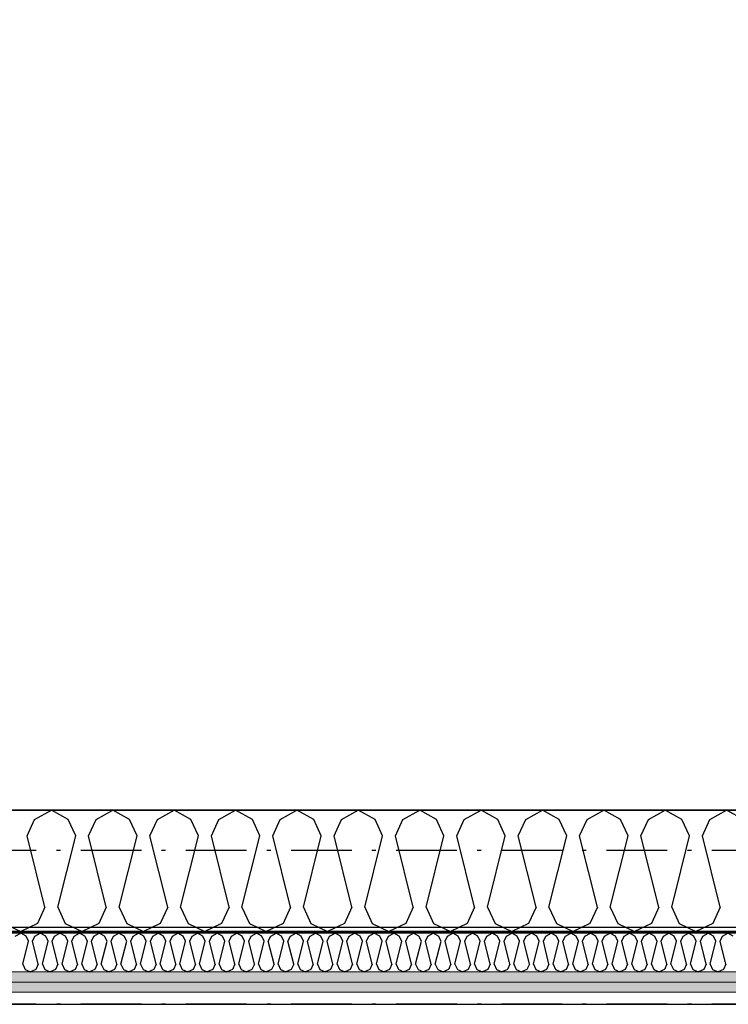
# Model space of a CAD drawing. Header units: millimetres. Extents: x -117798 to 93698, y -182207 to 252400.
# Tile 164 of 222: x -73149 to -72273, y -15112 to -13896. Entities that reach past the tile are written whole.
import ezdxf
from ezdxf.enums import TextEntityAlignment as Align

# ---------------------------------------------------------------- set-up
doc = ezdxf.new("R2010")
doc.units = ezdxf.units.MM
doc.header["$LTSCALE"] = 0.5
doc.header["$MEASUREMENT"] = 0
for name, pattern in [('Akselinje', [1500, 1000, -200, 100, -200]), ('Over snittplan', [260, 150, -50, 10, -50]), ('PLINE', [0])]:
    doc.linetypes.add(name, pattern=pattern)
for name, color, linetype in [('223- Bjelker', 7, 'Continuous'), ('232- Ikke-bærende yttervegger', 7, 'Continuous'), ('232- Ikke-bærende yttervegger (Skravur)', 7, 'Continuous'), ('232- Ikke-bærende yttervegger (Skravur)(Nye konstruksjoner)', 7, 'Continuous'), ('232- Ikke-bærende yttervegger(Nye konstruksjoner)', 7, 'Continuous'), ('256- Faste himlinger og overflatebehandling(Nye konstruksjoner)', 7, 'Continuous'), ('261- Primærkonstruksjon (tak)', 7, 'Continuous'), ('82-- Modullinjer', 7, 'Continuous'), ('862- M___Nettoareal(Nye konstruksjoner)', 7, 'Continuous'), ('862- M___Nettoareal(Polylinje)(Nye konstruksjoner)', 7, 'Continuous'), ('862- M___Nettoareal(Tekst)(Nye konstruksjoner)', 7, 'Continuous')]:
    doc.layers.add(name, color=color, linetype=linetype)
doc.layers.add('236- Innvendig kledning og overflate(Nye konstruksjoner)', color=7, linetype='Continuous', lineweight=0)
doc.styles.add('GENERATED_STYLE_1', font='arial.ttf')
doc.styles.add('GENERATED_STYLE_4', font='arial.ttf')
pattern_1 = [(180, (0, 0), (0, 86.60254), [0, -50]), (180, (-25, -43.3), (0, 86.60254), [0, -50])]

# ---------------------------------------------------------------- blocks, each defined once
blk = doc.blocks.new('Kaldt loft_A-213_39', base_point=(-72439.1, -13443.5))
at = {"layer": '862- M___Nettoareal(Polylinje)(Nye konstruksjoner)', "linetype": 'PLINE', "flags": 128}
blk.add_lwpolyline([(-70082.2, -14871.9), (-70082.2, -12304.9), (-75356.2, -12304.9), (-75356.2, -12021.9), (-77668.2, -12021.9), (-77668.2, -14871.9)], close=True, dxfattribs=at)
at = {"layer": '862- M___Nettoareal(Tekst)(Nye konstruksjoner)', "style": 'GENERATED_STYLE_1'}
for tag, height, p in [('DUMMY_862', 150, (-72557, -13043.3)), ('ROOM_NAME', 150, (-72557, -13878)), ('DUMMY_861', 100, (-72714.1, -13477.8)), ('ROOM_NUMBER', 100, (-72714.1, -13866.6)), ('DUMMY_863', 100, (-72321.2, -13843.7))]:
    blk.add_attdef(tag, text='', height=height, rotation=90, dxfattribs=at).set_placement(p, align=Align.TOP_LEFT)
blk = doc.blocks.new('*X163')
at = {"layer": '232- Ikke-bærende yttervegger (Skravur)', "linetype": 'PLINE'}
for p, q in [((-73130.1, -14883.5), (-73109.4, -14871.9)), ((-73088.7, -14883.5), (-73109.4, -14871.9)), ((-73054.2, -14883.5), (-73033.5, -14871.9)), ((-73012.8, -14883.5), (-73033.5, -14871.9)), ((-72978.4, -14883.5), (-72957.6, -14871.9)), ((-72936.9, -14883.5), (-72957.6, -14871.9)), ((-72902.5, -14883.5), (-72881.8, -14871.9)), ((-72861, -14883.5), (-72881.8, -14871.9)), ((-72826.6, -14883.5), (-72805.9, -14871.9)), ((-72785.2, -14883.5), (-72805.9, -14871.9)), ((-72750.7, -14883.5), (-72730, -14871.9)), ((-72709.3, -14883.5), (-72730, -14871.9)), ((-72674.8, -14883.5), (-72654.1, -14871.9)), ((-72633.4, -14883.5), (-72654.1, -14871.9)), ((-72599, -14883.5), (-72578.2, -14871.9)), ((-72557.5, -14883.5), (-72578.2, -14871.9)), ((-72523.1, -14883.5), (-72502.4, -14871.9)), ((-72481.6, -14883.5), (-72502.4, -14871.9)), ((-72447.2, -14883.5), (-72426.5, -14871.9)), ((-72405.8, -14883.5), (-72426.5, -14871.9)), ((-72371.3, -14883.5), (-72350.6, -14871.9)), ((-72329.9, -14883.5), (-72350.6, -14871.9)), ((-72295.4, -14883.5), (-72274.7, -14871.9)), ((-72254, -14883.5), (-72274.7, -14871.9)), ((-73139.4, -14903.8), (-73130.1, -14883.5)), ((-73079.4, -14903.8), (-73088.7, -14883.5)), ((-73063.5, -14903.8), (-73054.2, -14883.5)), ((-73003.5, -14903.8), (-73012.8, -14883.5)), ((-72987.6, -14903.8), (-72978.4, -14883.5)), ((-72927.7, -14903.8), (-72936.9, -14883.5)), ((-72911.7, -14903.8), (-72902.5, -14883.5)), ((-72851.8, -14903.8), (-72861, -14883.5)), ((-72835.8, -14903.8), (-72826.6, -14883.5)), ((-72775.9, -14903.8), (-72785.2, -14883.5)), ((-72760, -14903.8), (-72750.7, -14883.5)), ((-72700, -14903.8), (-72709.3, -14883.5)), ((-72684.1, -14903.8), (-72674.8, -14883.5)), ((-72624.2, -14903.8), (-72633.4, -14883.5)), ((-72608.2, -14903.8), (-72599, -14883.5)), ((-72548.3, -14903.8), (-72557.5, -14883.5)), ((-72532.3, -14903.8), (-72523.1, -14883.5)), ((-72472.4, -14903.8), (-72481.6, -14883.5)), ((-72456.5, -14903.8), (-72447.2, -14883.5)), ((-72396.5, -14903.8), (-72405.8, -14883.5)), ((-72380.6, -14903.8), (-72371.3, -14883.5)), ((-72320.6, -14903.8), (-72329.9, -14883.5)), ((-72304.7, -14903.8), (-72295.4, -14883.5)), ((-73117.4, -14991.8), (-73139.4, -14903.8)), ((-73101.4, -14991.8), (-73079.4, -14903.8)), ((-73041.5, -14991.8), (-73063.5, -14903.8)), ((-73025.5, -14991.8), (-73003.5, -14903.8)), ((-72965.6, -14991.8), (-72987.6, -14903.8)), ((-72949.7, -14991.8), (-72927.7, -14903.8)), ((-72889.7, -14991.8), (-72911.7, -14903.8)), ((-72873.8, -14991.8), (-72851.8, -14903.8)), ((-72813.8, -14991.8), (-72835.8, -14903.8)), ((-72797.9, -14991.8), (-72775.9, -14903.8)), ((-72738, -14991.8), (-72760, -14903.8)), ((-72722, -14991.8), (-72700, -14903.8)), ((-72662.1, -14991.8), (-72684.1, -14903.8)), ((-72646.1, -14991.8), (-72624.2, -14903.8)), ((-72586.2, -14991.8), (-72608.2, -14903.8)), ((-72570.3, -14991.8), (-72548.3, -14903.8)), ((-72510.3, -14991.8), (-72532.3, -14903.8)), ((-72494.4, -14991.8), (-72472.4, -14903.8)), ((-72434.5, -14991.8), (-72456.5, -14903.8)), ((-72418.5, -14991.8), (-72396.5, -14903.8)), ((-72358.6, -14991.8), (-72380.6, -14903.8)), ((-72342.6, -14991.8), (-72320.6, -14903.8)), ((-72282.7, -14991.8), (-72304.7, -14903.8)), ((-73117.4, -14991.8), (-73126.6, -15012.1)), ((-73101.4, -14991.8), (-73092.2, -15012.1)), ((-73041.5, -14991.8), (-73050.7, -15012.1)), ((-73025.5, -14991.8), (-73016.3, -15012.1)), ((-72965.6, -14991.8), (-72974.9, -15012.1)), ((-72949.7, -14991.8), (-72940.4, -15012.1)), ((-72889.7, -14991.8), (-72899, -15012.1)), ((-72873.8, -14991.8), (-72864.5, -15012.1)), ((-72813.8, -14991.8), (-72823.1, -15012.1)), ((-72797.9, -14991.8), (-72788.7, -15012.1)), ((-72738, -14991.8), (-72747.2, -15012.1)), ((-72722, -14991.8), (-72712.8, -15012.1)), ((-72662.1, -14991.8), (-72671.3, -15012.1)), ((-72646.1, -14991.8), (-72636.9, -15012.1)), ((-72586.2, -14991.8), (-72595.5, -15012.1)), ((-72570.3, -14991.8), (-72561, -15012.1)), ((-72510.3, -14991.8), (-72519.6, -15012.1)), ((-72494.4, -14991.8), (-72485.1, -15012.1)), ((-72434.5, -14991.8), (-72443.7, -15012.1)), ((-72418.5, -14991.8), (-72409.3, -15012.1)), ((-72358.6, -14991.8), (-72367.8, -15012.1)), ((-72342.6, -14991.8), (-72333.4, -15012.1)), ((-72282.7, -14991.8), (-72291.9, -15012.1)), ((-73168.1, -15012.1), (-73147.3, -15021.9)), ((-73126.6, -15012.1), (-73147.3, -15021.9)), ((-73092.2, -15012.1), (-73071.5, -15021.9)), ((-73050.7, -15012.1), (-73071.5, -15021.9)), ((-73016.3, -15012.1), (-72995.6, -15021.9)), ((-72974.9, -15012.1), (-72995.6, -15021.9)), ((-72940.4, -15012.1), (-72919.7, -15021.9)), ((-72899, -15012.1), (-72919.7, -15021.9)), ((-72864.5, -15012.1), (-72843.8, -15021.9)), ((-72823.1, -15012.1), (-72843.8, -15021.9)), ((-72788.7, -15012.1), (-72767.9, -15021.9)), ((-72747.2, -15012.1), (-72767.9, -15021.9)), ((-72712.8, -15012.1), (-72692.1, -15021.9)), ((-72671.3, -15012.1), (-72692.1, -15021.9)), ((-72636.9, -15012.1), (-72616.2, -15021.9)), ((-72595.5, -15012.1), (-72616.2, -15021.9)), ((-72561, -15012.1), (-72540.3, -15021.9)), ((-72519.6, -15012.1), (-72540.3, -15021.9)), ((-72485.1, -15012.1), (-72464.4, -15021.9)), ((-72443.7, -15012.1), (-72464.4, -15021.9)), ((-72409.3, -15012.1), (-72388.5, -15021.9)), ((-72367.8, -15012.1), (-72388.5, -15021.9)), ((-72333.4, -15012.1), (-72312.7, -15021.9)), ((-72291.9, -15012.1), (-72312.7, -15021.9))]:
    blk.add_line(p, q, dxfattribs=at)
blk = doc.blocks.new('*X530')
at = {"layer": '232- Ikke-bærende yttervegger (Skravur)(Nye konstruksjoner)', "linetype": 'PLINE'}
for p, q in [((-73154, -15027.6), (-73147.3, -15023.9)), ((-73140.7, -15027.6), (-73147.3, -15023.9)), ((-73144.8, -15062.3), (-73137.7, -15034.1)), ((-73137.7, -15034.1), (-73140.7, -15027.6)), ((-73132.6, -15034.1), (-73129.7, -15027.6)), ((-73125.6, -15062.3), (-73132.6, -15034.1)), ((-73129.7, -15027.6), (-73123.1, -15023.9)), ((-73116.4, -15027.6), (-73123.1, -15023.9)), ((-73120.5, -15062.3), (-73113.5, -15034.1)), ((-73113.5, -15034.1), (-73116.4, -15027.6)), ((-73108.4, -15034.1), (-73105.4, -15027.6)), ((-73101.3, -15062.3), (-73108.4, -15034.1)), ((-73105.4, -15027.6), (-73098.8, -15023.9)), ((-73092.1, -15027.6), (-73098.8, -15023.9)), ((-73096.2, -15062.3), (-73089.2, -15034.1)), ((-73089.2, -15034.1), (-73092.1, -15027.6)), ((-73084.1, -15034.1), (-73081.1, -15027.6)), ((-73077, -15062.3), (-73084.1, -15034.1)), ((-73081.1, -15027.6), (-73074.5, -15023.9)), ((-73067.9, -15027.6), (-73074.5, -15023.9)), ((-73071.9, -15062.3), (-73064.9, -15034.1)), ((-73064.9, -15034.1), (-73067.9, -15027.6)), ((-73059.8, -15034.1), (-73056.8, -15027.6)), ((-73052.8, -15062.3), (-73059.8, -15034.1)), ((-73056.8, -15027.6), (-73050.2, -15023.9)), ((-73043.6, -15027.6), (-73050.2, -15023.9)), ((-73047.7, -15062.3), (-73040.6, -15034.1)), ((-73040.6, -15034.1), (-73043.6, -15027.6)), ((-73035.5, -15034.1), (-73032.6, -15027.6)), ((-73028.5, -15062.3), (-73035.5, -15034.1)), ((-73032.6, -15027.6), (-73025.9, -15023.9)), ((-73019.3, -15027.6), (-73025.9, -15023.9)), ((-73023.4, -15062.3), (-73016.3, -15034.1)), ((-73016.3, -15034.1), (-73019.3, -15027.6)), ((-73011.2, -15034.1), (-73008.3, -15027.6)), ((-73004.2, -15062.3), (-73011.2, -15034.1)), ((-73008.3, -15027.6), (-73001.6, -15023.9)), ((-72995, -15027.6), (-73001.6, -15023.9)), ((-72999.1, -15062.3), (-72992.1, -15034.1)), ((-72992.1, -15034.1), (-72995, -15027.6)), ((-72987, -15034.1), (-72984, -15027.6)), ((-72979.9, -15062.3), (-72987, -15034.1)), ((-72984, -15027.6), (-72977.4, -15023.9)), ((-72970.7, -15027.6), (-72977.4, -15023.9)), ((-72974.8, -15062.3), (-72967.8, -15034.1)), ((-72967.8, -15034.1), (-72970.7, -15027.6)), ((-72962.7, -15034.1), (-72959.7, -15027.6)), ((-72955.6, -15062.3), (-72962.7, -15034.1)), ((-72959.7, -15027.6), (-72953.1, -15023.9)), ((-72946.5, -15027.6), (-72953.1, -15023.9)), ((-72950.5, -15062.3), (-72943.5, -15034.1)), ((-72943.5, -15034.1), (-72946.5, -15027.6)), ((-72938.4, -15034.1), (-72935.4, -15027.6)), ((-72931.4, -15062.3), (-72938.4, -15034.1)), ((-72935.4, -15027.6), (-72928.8, -15023.9)), ((-72922.2, -15027.6), (-72928.8, -15023.9)), ((-72926.3, -15062.3), (-72919.2, -15034.1)), ((-72919.2, -15034.1), (-72922.2, -15027.6)), ((-72914.1, -15034.1), (-72911.2, -15027.6)), ((-72907.1, -15062.3), (-72914.1, -15034.1)), ((-72911.2, -15027.6), (-72904.5, -15023.9)), ((-72897.9, -15027.6), (-72904.5, -15023.9)), ((-72902, -15062.3), (-72894.9, -15034.1)), ((-72894.9, -15034.1), (-72897.9, -15027.6)), ((-72889.8, -15034.1), (-72886.9, -15027.6)), ((-72882.8, -15062.3), (-72889.8, -15034.1)), ((-72886.9, -15027.6), (-72880.2, -15023.9)), ((-72873.6, -15027.6), (-72880.2, -15023.9)), ((-72877.7, -15062.3), (-72870.6, -15034.1)), ((-72870.6, -15034.1), (-72873.6, -15027.6)), ((-72865.5, -15034.1), (-72862.6, -15027.6)), ((-72858.5, -15062.3), (-72865.5, -15034.1)), ((-72862.6, -15027.6), (-72856, -15023.9)), ((-72849.3, -15027.6), (-72856, -15023.9)), ((-72853.4, -15062.3), (-72846.4, -15034.1)), ((-72846.4, -15034.1), (-72849.3, -15027.6)), ((-72841.3, -15034.1), (-72838.3, -15027.6)), ((-72834.2, -15062.3), (-72841.3, -15034.1)), ((-72838.3, -15027.6), (-72831.7, -15023.9)), ((-72825, -15027.6), (-72831.7, -15023.9)), ((-72829.1, -15062.3), (-72822.1, -15034.1)), ((-72822.1, -15034.1), (-72825, -15027.6)), ((-72817, -15034.1), (-72814, -15027.6)), ((-72809.9, -15062.3), (-72817, -15034.1)), ((-72814, -15027.6), (-72807.4, -15023.9)), ((-72800.8, -15027.6), (-72807.4, -15023.9)), ((-72804.8, -15062.3), (-72797.8, -15034.1)), ((-72797.8, -15034.1), (-72800.8, -15027.6)), ((-72792.7, -15034.1), (-72789.7, -15027.6)), ((-72785.7, -15062.3), (-72792.7, -15034.1)), ((-72789.7, -15027.6), (-72783.1, -15023.9)), ((-72776.5, -15027.6), (-72783.1, -15023.9)), ((-72780.6, -15062.3), (-72773.5, -15034.1)), ((-72773.5, -15034.1), (-72776.5, -15027.6)), ((-72768.4, -15034.1), (-72765.5, -15027.6)), ((-72761.4, -15062.3), (-72768.4, -15034.1)), ((-72765.5, -15027.6), (-72758.8, -15023.9)), ((-72752.2, -15027.6), (-72758.8, -15023.9)), ((-72756.3, -15062.3), (-72749.2, -15034.1)), ((-72749.2, -15034.1), (-72752.2, -15027.6)), ((-72744.1, -15034.1), (-72741.2, -15027.6)), ((-72737.1, -15062.3), (-72744.1, -15034.1)), ((-72741.2, -15027.6), (-72734.6, -15023.9)), ((-72727.9, -15027.6), (-72734.6, -15023.9)), ((-72732, -15062.3), (-72725, -15034.1)), ((-72725, -15034.1), (-72727.9, -15027.6)), ((-72719.9, -15034.1), (-72716.9, -15027.6)), ((-72712.8, -15062.3), (-72719.9, -15034.1)), ((-72716.9, -15027.6), (-72710.3, -15023.9)), ((-72703.6, -15027.6), (-72710.3, -15023.9)), ((-72707.7, -15062.3), (-72700.7, -15034.1)), ((-72700.7, -15034.1), (-72703.6, -15027.6)), ((-72695.6, -15034.1), (-72692.6, -15027.6)), ((-72688.5, -15062.3), (-72695.6, -15034.1)), ((-72692.6, -15027.6), (-72686, -15023.9)), ((-72679.4, -15027.6), (-72686, -15023.9)), ((-72683.4, -15062.3), (-72676.4, -15034.1)), ((-72676.4, -15034.1), (-72679.4, -15027.6)), ((-72671.3, -15034.1), (-72668.3, -15027.6)), ((-72664.3, -15062.3), (-72671.3, -15034.1)), ((-72668.3, -15027.6), (-72661.7, -15023.9)), ((-72655.1, -15027.6), (-72661.7, -15023.9)), ((-72659.2, -15062.3), (-72652.1, -15034.1)), ((-72652.1, -15034.1), (-72655.1, -15027.6)), ((-72647, -15034.1), (-72644.1, -15027.6)), ((-72640, -15062.3), (-72647, -15034.1)), ((-72644.1, -15027.6), (-72637.4, -15023.9)), ((-72630.8, -15027.6), (-72637.4, -15023.9)), ((-72634.9, -15062.3), (-72627.8, -15034.1)), ((-72627.8, -15034.1), (-72630.8, -15027.6)), ((-72622.7, -15034.1), (-72619.8, -15027.6)), ((-72615.7, -15062.3), (-72622.7, -15034.1)), ((-72619.8, -15027.6), (-72613.1, -15023.9)), ((-72606.5, -15027.6), (-72613.1, -15023.9)), ((-72610.6, -15062.3), (-72603.6, -15034.1)), ((-72603.6, -15034.1), (-72606.5, -15027.6)), ((-72598.5, -15034.1), (-72595.5, -15027.6)), ((-72591.4, -15062.3), (-72598.5, -15034.1)), ((-72595.5, -15027.6), (-72588.9, -15023.9)), ((-72582.2, -15027.6), (-72588.9, -15023.9)), ((-72586.3, -15062.3), (-72579.3, -15034.1)), ((-72579.3, -15034.1), (-72582.2, -15027.6)), ((-72574.2, -15034.1), (-72571.2, -15027.6)), ((-72567.1, -15062.3), (-72574.2, -15034.1)), ((-72571.2, -15027.6), (-72564.6, -15023.9)), ((-72558, -15027.6), (-72564.6, -15023.9)), ((-72562, -15062.3), (-72555, -15034.1)), ((-72555, -15034.1), (-72558, -15027.6)), ((-72549.9, -15034.1), (-72546.9, -15027.6)), ((-72542.9, -15062.3), (-72549.9, -15034.1)), ((-72546.9, -15027.6), (-72540.3, -15023.9)), ((-72533.7, -15027.6), (-72540.3, -15023.9)), ((-72537.8, -15062.3), (-72530.7, -15034.1)), ((-72530.7, -15034.1), (-72533.7, -15027.6)), ((-72525.6, -15034.1), (-72522.7, -15027.6)), ((-72518.6, -15062.3), (-72525.6, -15034.1)), ((-72522.7, -15027.6), (-72516, -15023.9)), ((-72509.4, -15027.6), (-72516, -15023.9)), ((-72513.5, -15062.3), (-72506.4, -15034.1)), ((-72506.4, -15034.1), (-72509.4, -15027.6)), ((-72501.3, -15034.1), (-72498.4, -15027.6)), ((-72494.3, -15062.3), (-72501.3, -15034.1)), ((-72498.4, -15027.6), (-72491.7, -15023.9)), ((-72485.1, -15027.6), (-72491.7, -15023.9)), ((-72489.2, -15062.3), (-72482.1, -15034.1)), ((-72482.1, -15034.1), (-72485.1, -15027.6)), ((-72477, -15034.1), (-72474.1, -15027.6)), ((-72470, -15062.3), (-72477, -15034.1)), ((-72474.1, -15027.6), (-72467.5, -15023.9)), ((-72460.8, -15027.6), (-72467.5, -15023.9)), ((-72464.9, -15062.3), (-72457.9, -15034.1)), ((-72457.9, -15034.1), (-72460.8, -15027.6)), ((-72452.8, -15034.1), (-72449.8, -15027.6)), ((-72445.7, -15062.3), (-72452.8, -15034.1)), ((-72449.8, -15027.6), (-72443.2, -15023.9)), ((-72436.5, -15027.6), (-72443.2, -15023.9)), ((-72440.6, -15062.3), (-72433.6, -15034.1)), ((-72433.6, -15034.1), (-72436.5, -15027.6)), ((-72428.5, -15034.1), (-72425.5, -15027.6)), ((-72421.4, -15062.3), (-72428.5, -15034.1)), ((-72425.5, -15027.6), (-72418.9, -15023.9)), ((-72412.3, -15027.6), (-72418.9, -15023.9)), ((-72416.3, -15062.3), (-72409.3, -15034.1)), ((-72409.3, -15034.1), (-72412.3, -15027.6)), ((-72404.2, -15034.1), (-72401.2, -15027.6)), ((-72397.2, -15062.3), (-72404.2, -15034.1)), ((-72401.2, -15027.6), (-72394.6, -15023.9)), ((-72388, -15027.6), (-72394.6, -15023.9)), ((-72392.1, -15062.3), (-72385, -15034.1)), ((-72385, -15034.1), (-72388, -15027.6)), ((-72379.9, -15034.1), (-72377, -15027.6)), ((-72372.9, -15062.3), (-72379.9, -15034.1)), ((-72377, -15027.6), (-72370.3, -15023.9)), ((-72363.7, -15027.6), (-72370.3, -15023.9)), ((-72367.8, -15062.3), (-72360.7, -15034.1)), ((-72360.7, -15034.1), (-72363.7, -15027.6)), ((-72355.6, -15034.1), (-72352.7, -15027.6)), ((-72348.6, -15062.3), (-72355.6, -15034.1)), ((-72352.7, -15027.6), (-72346.1, -15023.9)), ((-72339.4, -15027.6), (-72346.1, -15023.9)), ((-72343.5, -15062.3), (-72336.5, -15034.1)), ((-72336.5, -15034.1), (-72339.4, -15027.6)), ((-72331.4, -15034.1), (-72328.4, -15027.6)), ((-72324.3, -15062.3), (-72331.4, -15034.1)), ((-72328.4, -15027.6), (-72321.8, -15023.9)), ((-72315.1, -15027.6), (-72321.8, -15023.9)), ((-72319.2, -15062.3), (-72312.2, -15034.1)), ((-72312.2, -15034.1), (-72315.1, -15027.6)), ((-72307.1, -15034.1), (-72304.1, -15027.6)), ((-72300, -15062.3), (-72307.1, -15034.1)), ((-72304.1, -15027.6), (-72297.5, -15023.9)), ((-72290.9, -15027.6), (-72297.5, -15023.9)), ((-72294.9, -15062.3), (-72287.9, -15034.1)), ((-72287.9, -15034.1), (-72290.9, -15027.6)), ((-72282.8, -15034.1), (-72279.8, -15027.6)), ((-72275.8, -15062.3), (-72282.8, -15034.1)), ((-72279.8, -15027.6), (-72273.2, -15023.9)), ((-72266.6, -15027.6), (-72273.2, -15023.9)), ((-73144.8, -15062.3), (-73141.8, -15068.8)), ((-73141.8, -15068.8), (-73135.2, -15071.9)), ((-73128.6, -15068.8), (-73135.2, -15071.9)), ((-73125.6, -15062.3), (-73128.6, -15068.8)), ((-73120.5, -15062.3), (-73117.5, -15068.8)), ((-73117.5, -15068.8), (-73110.9, -15071.9)), ((-73104.3, -15068.8), (-73110.9, -15071.9)), ((-73101.3, -15062.3), (-73104.3, -15068.8)), ((-73096.2, -15062.3), (-73093.3, -15068.8)), ((-73093.3, -15068.8), (-73086.6, -15071.9)), ((-73080, -15068.8), (-73086.6, -15071.9)), ((-73077, -15062.3), (-73080, -15068.8)), ((-73071.9, -15062.3), (-73069, -15068.8)), ((-73069, -15068.8), (-73062.3, -15071.9)), ((-73055.7, -15068.8), (-73062.3, -15071.9)), ((-73052.8, -15062.3), (-73055.7, -15068.8)), ((-73047.7, -15062.3), (-73044.7, -15068.8)), ((-73044.7, -15068.8), (-73038.1, -15071.9)), ((-73031.4, -15068.8), (-73038.1, -15071.9)), ((-73028.5, -15062.3), (-73031.4, -15068.8)), ((-73023.4, -15062.3), (-73020.4, -15068.8)), ((-73020.4, -15068.8), (-73013.8, -15071.9)), ((-73007.2, -15068.8), (-73013.8, -15071.9)), ((-73004.2, -15062.3), (-73007.2, -15068.8)), ((-72999.1, -15062.3), (-72996.1, -15068.8)), ((-72996.1, -15068.8), (-72989.5, -15071.9)), ((-72982.9, -15068.8), (-72989.5, -15071.9)), ((-72979.9, -15062.3), (-72982.9, -15068.8)), ((-72974.8, -15062.3), (-72971.9, -15068.8)), ((-72971.9, -15068.8), (-72965.2, -15071.9)), ((-72958.6, -15068.8), (-72965.2, -15071.9)), ((-72955.6, -15062.3), (-72958.6, -15068.8)), ((-72950.5, -15062.3), (-72947.6, -15068.8)), ((-72947.6, -15068.8), (-72940.9, -15071.9)), ((-72934.3, -15068.8), (-72940.9, -15071.9)), ((-72931.4, -15062.3), (-72934.3, -15068.8)), ((-72926.3, -15062.3), (-72923.3, -15068.8)), ((-72923.3, -15068.8), (-72916.7, -15071.9)), ((-72910, -15068.8), (-72916.7, -15071.9)), ((-72907.1, -15062.3), (-72910, -15068.8)), ((-72902, -15062.3), (-72899, -15068.8)), ((-72899, -15068.8), (-72892.4, -15071.9)), ((-72885.7, -15068.8), (-72892.4, -15071.9)), ((-72882.8, -15062.3), (-72885.7, -15068.8)), ((-72877.7, -15062.3), (-72874.7, -15068.8)), ((-72874.7, -15068.8), (-72868.1, -15071.9)), ((-72861.5, -15068.8), (-72868.1, -15071.9)), ((-72858.5, -15062.3), (-72861.5, -15068.8)), ((-72853.4, -15062.3), (-72850.4, -15068.8)), ((-72850.4, -15068.8), (-72843.8, -15071.9)), ((-72837.2, -15068.8), (-72843.8, -15071.9)), ((-72834.2, -15062.3), (-72837.2, -15068.8)), ((-72829.1, -15062.3), (-72826.2, -15068.8)), ((-72826.2, -15068.8), (-72819.5, -15071.9)), ((-72812.9, -15068.8), (-72819.5, -15071.9)), ((-72809.9, -15062.3), (-72812.9, -15068.8)), ((-72804.8, -15062.3), (-72801.9, -15068.8)), ((-72801.9, -15068.8), (-72795.3, -15071.9)), ((-72788.6, -15068.8), (-72795.3, -15071.9)), ((-72785.7, -15062.3), (-72788.6, -15068.8)), ((-72780.6, -15062.3), (-72777.6, -15068.8)), ((-72777.6, -15068.8), (-72771, -15071.9)), ((-72764.3, -15068.8), (-72771, -15071.9)), ((-72761.4, -15062.3), (-72764.3, -15068.8)), ((-72756.3, -15062.3), (-72753.3, -15068.8)), ((-72753.3, -15068.8), (-72746.7, -15071.9)), ((-72740.1, -15068.8), (-72746.7, -15071.9)), ((-72737.1, -15062.3), (-72740.1, -15068.8)), ((-72732, -15062.3), (-72729, -15068.8)), ((-72729, -15068.8), (-72722.4, -15071.9)), ((-72715.8, -15068.8), (-72722.4, -15071.9)), ((-72712.8, -15062.3), (-72715.8, -15068.8)), ((-72707.7, -15062.3), (-72704.8, -15068.8)), ((-72704.8, -15068.8), (-72698.1, -15071.9)), ((-72691.5, -15068.8), (-72698.1, -15071.9)), ((-72688.5, -15062.3), (-72691.5, -15068.8)), ((-72683.4, -15062.3), (-72680.5, -15068.8)), ((-72680.5, -15068.8), (-72673.8, -15071.9)), ((-72667.2, -15068.8), (-72673.8, -15071.9)), ((-72664.3, -15062.3), (-72667.2, -15068.8)), ((-72659.2, -15062.3), (-72656.2, -15068.8)), ((-72656.2, -15068.8), (-72649.6, -15071.9)), ((-72642.9, -15068.8), (-72649.6, -15071.9)), ((-72640, -15062.3), (-72642.9, -15068.8)), ((-72634.9, -15062.3), (-72631.9, -15068.8)), ((-72631.9, -15068.8), (-72625.3, -15071.9)), ((-72618.7, -15068.8), (-72625.3, -15071.9)), ((-72615.7, -15062.3), (-72618.7, -15068.8)), ((-72610.6, -15062.3), (-72607.6, -15068.8)), ((-72607.6, -15068.8), (-72601, -15071.9)), ((-72594.4, -15068.8), (-72601, -15071.9)), ((-72591.4, -15062.3), (-72594.4, -15068.8)), ((-72586.3, -15062.3), (-72583.4, -15068.8)), ((-72583.4, -15068.8), (-72576.7, -15071.9)), ((-72570.1, -15068.8), (-72576.7, -15071.9)), ((-72567.1, -15062.3), (-72570.1, -15068.8)), ((-72562, -15062.3), (-72559.1, -15068.8)), ((-72559.1, -15068.8), (-72552.4, -15071.9)), ((-72545.8, -15068.8), (-72552.4, -15071.9)), ((-72542.9, -15062.3), (-72545.8, -15068.8)), ((-72537.8, -15062.3), (-72534.8, -15068.8)), ((-72534.8, -15068.8), (-72528.2, -15071.9)), ((-72521.5, -15068.8), (-72528.2, -15071.9)), ((-72518.6, -15062.3), (-72521.5, -15068.8)), ((-72513.5, -15062.3), (-72510.5, -15068.8)), ((-72510.5, -15068.8), (-72503.9, -15071.9)), ((-72497.2, -15068.8), (-72503.9, -15071.9)), ((-72494.3, -15062.3), (-72497.2, -15068.8)), ((-72489.2, -15062.3), (-72486.2, -15068.8)), ((-72486.2, -15068.8), (-72479.6, -15071.9)), ((-72473, -15068.8), (-72479.6, -15071.9)), ((-72470, -15062.3), (-72473, -15068.8)), ((-72464.9, -15062.3), (-72461.9, -15068.8)), ((-72461.9, -15068.8), (-72455.3, -15071.9)), ((-72448.7, -15068.8), (-72455.3, -15071.9)), ((-72445.7, -15062.3), (-72448.7, -15068.8)), ((-72440.6, -15062.3), (-72437.7, -15068.8)), ((-72437.7, -15068.8), (-72431, -15071.9)), ((-72424.4, -15068.8), (-72431, -15071.9)), ((-72421.4, -15062.3), (-72424.4, -15068.8)), ((-72416.3, -15062.3), (-72413.4, -15068.8)), ((-72413.4, -15068.8), (-72406.8, -15071.9)), ((-72400.1, -15068.8), (-72406.8, -15071.9)), ((-72397.2, -15062.3), (-72400.1, -15068.8)), ((-72392.1, -15062.3), (-72389.1, -15068.8)), ((-72389.1, -15068.8), (-72382.5, -15071.9)), ((-72375.8, -15068.8), (-72382.5, -15071.9)), ((-72372.9, -15062.3), (-72375.8, -15068.8)), ((-72367.8, -15062.3), (-72364.8, -15068.8)), ((-72364.8, -15068.8), (-72358.2, -15071.9)), ((-72351.6, -15068.8), (-72358.2, -15071.9)), ((-72348.6, -15062.3), (-72351.6, -15068.8)), ((-72343.5, -15062.3), (-72340.5, -15068.8)), ((-72340.5, -15068.8), (-72333.9, -15071.9)), ((-72327.3, -15068.8), (-72333.9, -15071.9)), ((-72324.3, -15062.3), (-72327.3, -15068.8)), ((-72319.2, -15062.3), (-72316.3, -15068.8)), ((-72316.3, -15068.8), (-72309.6, -15071.9)), ((-72303, -15068.8), (-72309.6, -15071.9)), ((-72300, -15062.3), (-72303, -15068.8)), ((-72294.9, -15062.3), (-72292, -15068.8)), ((-72292, -15068.8), (-72285.3, -15071.9)), ((-72278.7, -15068.8), (-72285.3, -15071.9)), ((-72275.8, -15062.3), (-72278.7, -15068.8))]:
    blk.add_line(p, q, dxfattribs=at)
blk = doc.blocks.new('Standard grid marker[205]', base_point=(20939.5, -15016.9))
at = {"layer": '82-- Modullinjer', "linetype": 'Akselinje'}
blk.add_line((20739.5, -15016.9), (-81321.3, -15016.9), dxfattribs=at)
at = {"layer": '82-- Modullinjer', "style": 'GENERATED_STYLE_4'}
for tag, p in [('AC_MarkerText_1_1', (-81898.8, -15056.9)), ('AC_MarkerText_1_0', (21062, -15056.9))]:
    blk.add_attdef(tag, text='', height=175, rotation=90, dxfattribs=at).set_placement(p, align=Align.TOP_CENTER)

msp = doc.modelspace()

# ---------------------------------------------------------------- hatches: boundary and pattern name
at = {"layer": '232- Ikke-bærende yttervegger (Skravur)(Nye konstruksjoner)', "linetype": 'Continuous'}
msp.add_hatch(color=256, dxfattribs=at).paths.add_polyline_path([(-70928.2, -15021.9), (-77578.2, -15021.9), (-77578.2, -15023.9), (-70928.2, -15023.9)])
h = msp.add_hatch(dxfattribs=at)
h.set_pattern_fill('Gips', color=256, style=0, pattern_type=2)
h.set_pattern_definition(pattern_1)
h.paths.add_polyline_path([(-77578.2, -15084.4), (-70928.2, -15084.4), (-70928.2, -15071.9), (-77578.2, -15071.9)])
h = msp.add_hatch(dxfattribs=at)
h.set_pattern_fill('Gips', color=256, style=0, pattern_type=2)
h.set_pattern_definition(pattern_1)
h.paths.add_polyline_path([(-77578.2, -15096.9), (-70928.2, -15096.9), (-70928.2, -15084.4), (-77578.2, -15084.4)])

# ---------------------------------------------------------------- linework, layer by layer
at = {"layer": '223- Bjelker', "linetype": 'Over snittplan'}
for p, q in [((-64288.2, -14921.9), (-77768.2, -14921.9)), ((-64288.2, -15111.9), (-77768.2, -15111.9))]:
    msp.add_line(p, q, dxfattribs=at)
at = {"layer": '232- Ikke-bærende yttervegger', "linetype": 'PLINE', "flags": 128}
for points in [[(-70082.2, -14871.9), (-77768.2, -14871.9)], [(-77768.2, -15021.9), (-68773.2, -15021.9)]]:
    msp.add_lwpolyline(points, dxfattribs=at)
at = {"layer": '232- Ikke-bærende yttervegger(Nye konstruksjoner)', "linetype": 'PLINE'}
msp.add_line((-70928.2, -15023.9), (-77578.2, -15023.9), dxfattribs=at)
at = {"layer": '232- Ikke-bærende yttervegger(Nye konstruksjoner)', "linetype": 'PLINE', "flags": 128}
msp.add_lwpolyline([(-70928.2, -15021.9), (-77578.2, -15021.9)], dxfattribs=at)
at = {"layer": '236- Innvendig kledning og overflate(Nye konstruksjoner)', "linetype": 'PLINE'}
for p, q in [((-77578.2, -15071.9), (-70928.2, -15071.9)), ((-77578.2, -15084.4), (-70928.2, -15084.4))]:
    msp.add_line(p, q, dxfattribs=at)
at = {"layer": '236- Innvendig kledning og overflate(Nye konstruksjoner)', "linetype": 'PLINE', "flags": 128}
msp.add_lwpolyline([(-77578.2, -15096.9), (-70928.2, -15096.9)], dxfattribs=at)
at = {"layer": '256- Faste himlinger og overflatebehandling(Nye konstruksjoner)', "linetype": 'PLINE', "flags": 128}
msp.add_lwpolyline([(-77603.7, -15111.9), (-70928.2, -15111.9)], dxfattribs=at)
at = {"layer": '261- Primærkonstruksjon (tak)', "linetype": 'PLINE', "flags": 128}
for points in [[(-69923.2, -14871.9), (-77818.2, -14871.9)], [(-69600.7, -15016.9), (-77818.2, -15016.9)]]:
    msp.add_lwpolyline(points, dxfattribs=at)

# ---------------------------------------------------------------- block references
at = {"layer": '232- Ikke-bærende yttervegger'}
msp.add_blockref('*X163', (0, 0), dxfattribs=at)
at = {"layer": '232- Ikke-bærende yttervegger(Nye konstruksjoner)'}
msp.add_blockref('*X530', (0, 0), dxfattribs=at)
at = {"layer": '82-- Modullinjer', "linetype": 'PLINE'}
msp.add_blockref('Standard grid marker[205]', (20939.5, -15016.9), dxfattribs=at)
at = {"layer": '862- M___Nettoareal(Nye konstruksjoner)', "linetype": 'Continuous'}
msp.add_blockref('Kaldt loft_A-213_39', (-72439.1, -13443.5), dxfattribs=at)

doc.saveas('drawing.dxf')
